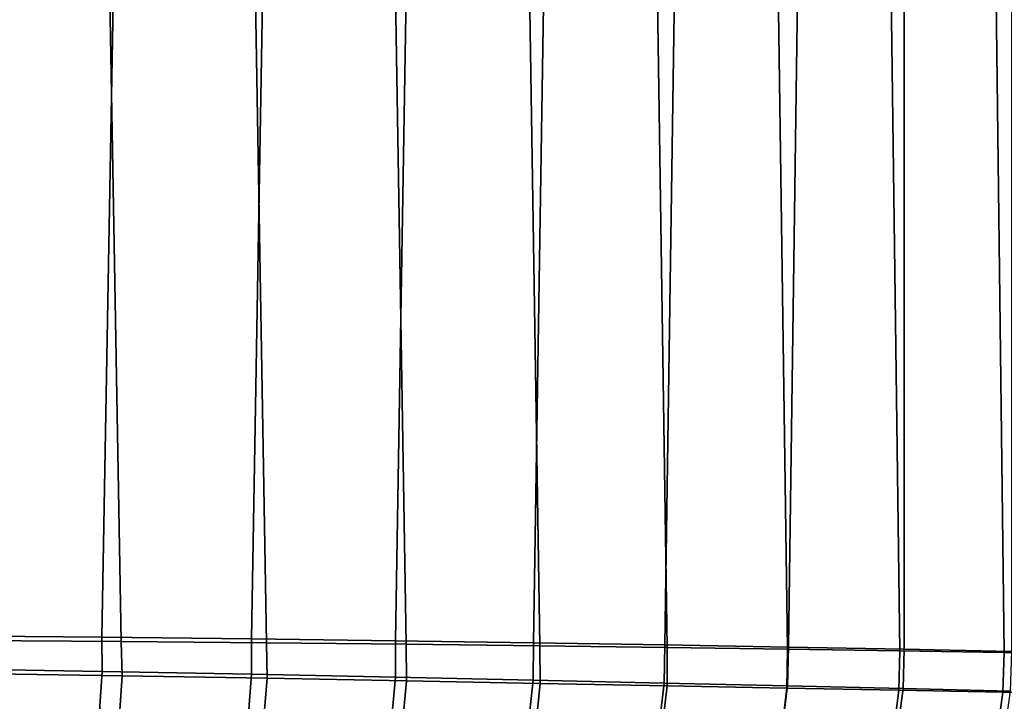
# Model space of a CAD drawing. Header units: metres. Extents: x -109 to 109, y -100 to 58.
# Tile 252 of 256: x 92.88 to 95.28, y -21.88 to -20.22. Entities that reach past the tile are written whole.
import ezdxf

# ---------------------------------------------------------------- set-up
doc = ezdxf.new("R2010")
doc.units = ezdxf.units.M
doc.layers.add('solid_21_062_100_XXX', color=7, linetype='CONTINUOUS')

msp = doc.modelspace()

# ---------------------------------------------------------------- linework, layer by layer
at = {"layer": 'solid_21_062_100_XXX'}
for points in [[(94.754501, -1.041053, 17.961178), (95.02787, -21.758478, 17.673759), (95.282089, -21.762545, 17.367613), (95.028725, -1.032257, 17.672796)], [(95.028725, -1.032257, 17.672796), (95.282089, -21.762545, 17.367613), (95.515182, -21.766615, 17.044897), (95.28289, -1.022917, 17.366581)], [(94.150986, -1.056857, 18.479259), (94.460495, -21.750275, 18.231249), (94.753609, -21.754391, 17.962059), (94.461479, -1.049266, 18.230408)], [(94.461479, -1.049266, 18.230408), (94.753609, -21.754391, 17.962059), (95.02787, -21.758478, 17.673759), (94.754501, -1.041053, 17.961178)], [(92.388359, -1.08439, 19.381931), (92.763412, -21.733009, 19.249947), (93.128685, -21.735537, 19.093019), (92.763641, -1.080362, 19.249857)], [(92.763641, -1.080362, 19.249857), (93.128685, -21.735537, 19.093019), (93.482529, -21.738705, 18.911869), (93.129181, -1.075571, 19.092787)], [(93.129181, -1.075571, 19.092787), (93.482529, -21.738705, 18.911869), (93.823448, -21.742308, 18.707251), (93.483322, -1.070038, 18.91143)], [(93.483322, -1.070038, 18.91143), (93.823448, -21.742308, 18.707251), (94.14994, -21.746204, 18.48004), (93.82444, -1.06379, 18.70661)], [(93.82444, -1.06379, 18.70661), (94.14994, -21.746204, 18.48004), (94.460495, -21.750275, 18.231249), (94.150986, -1.056857, 18.479259)], [(95.038879, -1.290885, -17.592781), (94.756248, -21.749365, -17.885641), (94.454391, -21.743994, -18.158073), (94.756248, -1.303624, -17.885643)], [(95.038879, -1.290885, -17.592781), (95.038589, -21.754805, -17.593107), (94.756248, -21.749365, -17.885641)], [(95.300667, -1.277326, -17.281115), (95.300179, -21.760302, -17.281736), (95.038589, -21.754805, -17.593107), (95.038879, -1.290885, -17.592781)], [(94.454117, -1.315486, -18.1583), (94.134377, -21.738783, -18.409147), (93.797691, -21.733837, -18.637653), (94.133949, -1.326413, -18.409458)], [(94.756248, -1.303624, -17.885643), (94.454391, -21.743994, -18.158073), (94.134377, -21.738783, -18.409147), (94.454117, -1.315486, -18.1583)], [(93.797249, -1.33635, -18.637934), (93.446045, -21.729265, -18.842422), (93.0812, -21.725203, -19.022427), (93.445625, -1.345256, -18.842649)], [(94.133949, -1.326413, -18.409458), (93.797691, -21.733837, -18.637653), (93.446045, -21.729265, -18.842422), (93.797249, -1.33635, -18.637934)], [(93.08075, -1.353088, -19.022633), (92.704857, -21.72184, -19.176847), (92.31868, -21.719379, -19.304995), (92.704361, -1.359805, -19.177031)], [(93.445625, -1.345256, -18.842649), (93.0812, -21.725203, -19.022427), (92.704857, -21.72184, -19.176847), (93.08075, -1.353088, -19.022633)], [(93.082466, -21.808844, -19.017588), (92.706627, -21.80265, -19.172318), (92.704857, -21.72184, -19.176847), (93.0812, -21.725203, -19.022427)], [(93.131073, -21.819244, 19.087595), (93.128685, -21.735537, 19.093019), (92.763412, -21.733009, 19.249947), (92.766159, -21.813496, 19.245005)], [(93.446609, -21.815613, -18.837418), (93.082466, -21.808844, -19.017588), (93.0812, -21.725203, -19.022427), (93.446045, -21.729265, -18.842422)], [(93.797371, -21.822693, -18.632582), (93.446609, -21.815613, -18.837418), (93.446045, -21.729265, -18.842422), (93.797691, -21.733837, -18.637653)], [(94.133186, -21.829889, -18.404133), (93.797371, -21.822693, -18.632582), (93.797691, -21.733837, -18.637653), (94.134377, -21.738783, -18.409147)], [(93.484413, -21.825426, 18.906031), (93.482529, -21.738705, 18.911869), (93.128685, -21.735537, 19.093019), (93.131073, -21.819244, 19.087595)], [(93.824608, -21.831747, 18.701094), (93.823448, -21.742308, 18.707251), (93.482529, -21.738705, 18.911869), (93.484413, -21.825426, 18.906031)], [(94.15023, -21.838007, 18.473822), (94.14994, -21.746204, 18.48004), (93.823448, -21.742308, 18.707251), (93.824608, -21.831747, 18.701094)], [(94.452499, -21.837051, -18.153238), (94.133186, -21.829889, -18.404133), (94.134377, -21.738783, -18.409147), (94.454391, -21.743994, -18.158073)], [(94.459831, -21.844032, 18.225288), (94.460495, -21.750275, 18.231249), (94.14994, -21.746204, 18.48004), (94.15023, -21.838007, 18.473822)], [(94.753792, -21.844036, -17.881065), (94.452499, -21.837051, -18.153238), (94.454391, -21.743994, -18.158073), (94.756248, -21.749365, -17.885641)], [(94.751991, -21.849661, 17.956573), (94.753609, -21.754391, 17.962059), (94.460495, -21.750275, 18.231249), (94.459831, -21.844032, 18.225288)], [(95.025352, -21.854799, 17.668821), (95.02787, -21.758478, 17.673759), (94.753609, -21.754391, 17.962059), (94.751991, -21.849661, 17.956573)], [(95.035568, -21.850735, -17.588812), (94.753792, -21.844036, -17.881065), (94.756248, -21.749365, -17.885641), (95.038589, -21.754805, -17.593107)], [(95.296577, -21.857134, -17.277853), (95.035568, -21.850735, -17.588812), (95.038589, -21.754805, -17.593107), (95.300179, -21.760302, -17.281736)], [(95.278793, -21.859461, 17.363323), (95.282089, -21.762545, 17.367613), (95.02787, -21.758478, 17.673759), (95.025352, -21.854799, 17.668821)], [(95.51123, -21.863689, 17.041399), (95.515182, -21.766615, 17.044897), (95.282089, -21.762545, 17.367613), (95.278793, -21.859461, 17.363323)], [(92.706627, -21.80265, -19.172318), (93.082466, -21.808844, -19.017588), (93.075584, -21.905653, -19.004919), (92.700951, -21.899506, -19.159412)], [(93.131073, -21.819244, 19.087595), (92.766159, -21.813496, 19.245005), (92.760513, -21.9098, 19.232258), (93.124245, -21.915497, 19.075037)], [(93.082466, -21.808844, -19.017588), (93.446609, -21.815613, -18.837418), (93.438583, -21.912376, -18.825075), (93.075584, -21.905653, -19.004919)], [(93.484413, -21.825426, 18.906031), (93.131073, -21.819244, 19.087595), (93.124245, -21.915497, 19.075037), (93.476456, -21.921629, 18.893753)], [(93.446609, -21.815613, -18.837418), (93.797371, -21.822693, -18.632582), (93.788269, -21.919413, -18.620659), (93.438583, -21.912376, -18.825075)], [(93.824608, -21.831747, 18.701094), (93.484413, -21.825426, 18.906031), (93.476456, -21.921629, 18.893753), (93.815605, -21.927904, 18.689192)], [(93.797371, -21.822693, -18.632582), (94.133186, -21.829889, -18.404133), (94.12307, -21.926569, -18.392721), (93.788269, -21.919413, -18.620659)], [(94.133186, -21.829889, -18.404133), (94.452499, -21.837051, -18.153238), (94.441444, -21.933697, -18.142424), (94.12307, -21.926569, -18.392721)], [(94.15023, -21.838007, 18.473822), (93.824608, -21.831747, 18.701094), (93.815605, -21.927904, 18.689192), (94.140244, -21.934124, 18.462385)], [(94.459831, -21.844032, 18.225288), (94.15023, -21.838007, 18.473822), (94.140244, -21.934124, 18.462385), (94.448944, -21.940115, 18.214409)], [(94.452499, -21.837051, -18.153238), (94.753792, -21.844036, -17.881065), (94.741875, -21.940655, -17.870934), (94.441444, -21.933697, -18.142424)], [(94.751991, -21.849661, 17.956573), (94.459831, -21.844032, 18.225288), (94.448944, -21.940115, 18.214409), (94.740273, -21.945719, 17.946339)], [(95.025352, -21.854799, 17.668821), (94.751991, -21.849661, 17.956573), (94.740273, -21.945719, 17.946339), (95.012894, -21.950838, 17.659315)], [(94.753792, -21.844036, -17.881065), (95.035568, -21.850735, -17.588812), (95.022865, -21.94733, -17.579449), (94.741875, -21.940655, -17.870934)], [(95.035568, -21.850735, -17.588812), (95.296577, -21.857134, -17.277853), (95.28318, -21.953714, -17.269337), (95.022865, -21.94733, -17.579449)], [(95.278793, -21.859461, 17.363323), (95.025352, -21.854799, 17.668821), (95.012894, -21.950838, 17.659315), (95.265678, -21.955488, 17.354631)], [(95.51123, -21.863689, 17.041399), (95.278793, -21.859461, 17.363323), (95.265678, -21.955488, 17.354631), (95.497543, -21.959715, 17.0336)]]:
    msp.add_3dface(points, dxfattribs=at)

doc.saveas('drawing.dxf')
